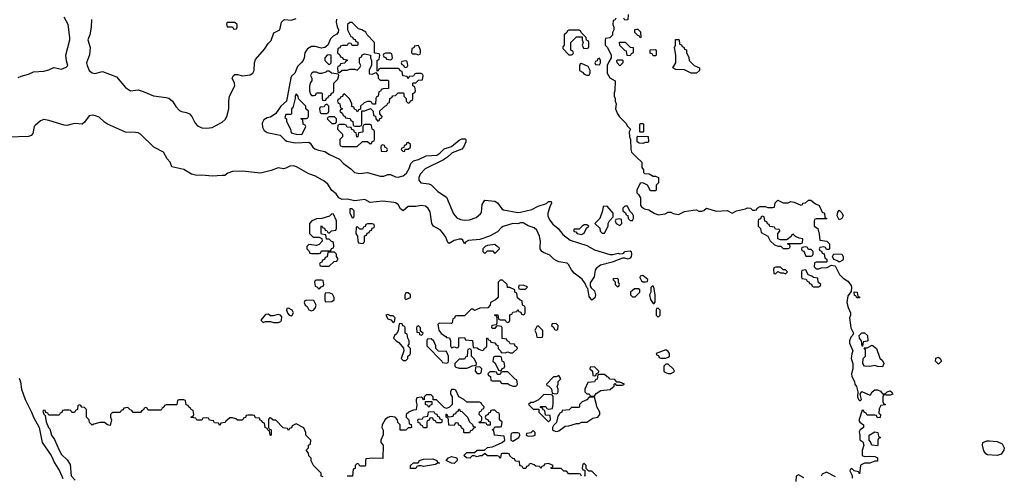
# Model space of a CAD drawing. Header units: inches. Extents: x 2722057 to 2913084, y 892730 to 1030005.
# Tile 194 of 231: x 2845161 to 2852886, y 944486 to 948069. Entities that reach past the tile are written whole.
import ezdxf

# ---------------------------------------------------------------- set-up
doc = ezdxf.new("R2010")
doc.units = ezdxf.units.IN
doc.header["$MEASUREMENT"] = 0
doc.layers.add('C8944', color=7, linetype='Continuous')
doc.layers.add('C8954', color=7, linetype='Continuous')

msp = doc.modelspace()

# ---------------------------------------------------------------- linework, layer by layer
at = {"layer": 'C8944', "color": 2}
for points, elevation in [([(2845150, 947614.8), (2845173.6, 947626.4), (2845230, 947642), (2845270, 947661), (2845350, 947666), (2845390, 947674.8), (2845430, 947694), (2845490, 947680.7), (2845524.7, 947695.3), (2845538, 947710), (2845527.2, 947747.2), (2845523.6, 947790), (2845555.6, 947910), (2845555.6, 947930), (2845542, 948030), (2845508.7, 948090)], 2), ([(2849934, 948110), (2849932.7, 948067.3), (2849910, 948066), (2849902, 948082)], 6), ([(2847646.6, 948073.4), (2847644.4, 948050), (2847652.1, 948012.1), (2847662, 947990), (2847660.5, 947970), (2847650, 947956), (2847620.7, 947939.3), (2847600.7, 947919.3), (2847579.5, 947870), (2847556.3, 947850), (2847530, 947845.7), (2847479.2, 947859.2), (2847450, 947858.3), (2847419.3, 947840.7), (2847410.4, 947830), (2847398.7, 947810), (2847391.8, 947770), (2847383.8, 947750), (2847370.3, 947730), (2847339.3, 947700.7), (2847318.4, 947650), (2847293.9, 947626.1), (2847287.3, 947612.7), (2847253.8, 947430), (2847209, 947391), (2847170, 947331.6), (2847130, 947304.7), (2847101.5, 947298.5), (2847076, 947284), (2847064, 947256), (2847065.7, 947225.7), (2847080.2, 947200.2), (2847103, 947183), (2847203.4, 947163.4), (2847243.7, 947123.7), (2847257.1, 947117.1), (2847323.4, 947103.4), (2847430, 947108), (2847441.1, 947101.1), (2847460.4, 947070), (2847476.9, 947056.9), (2847505.4, 947045.4), (2847554.4, 947034.4), (2847591.4, 947011.4), (2847670, 946974.6), (2847701.8, 946941.8), (2847759.6, 946899.6), (2847788.8, 946868.8), (2847830, 946862.6), (2847890, 946870.3), (2847990, 946840.9), (2848018.5, 946841.5), (2848050, 946853.4), (2848070, 946854.9), (2848110, 946836.9), (2848130, 946832.9), (2848170, 946843.1), (2848195.9, 946864.1), (2848217.8, 946902.2), (2848230, 946940.7), (2848250, 946960.4), (2848290, 946971.6), (2848350, 947001.7), (2848433.4, 947006.6), (2848458.2, 947021.8), (2848490, 947055.8), (2848550, 947074.9), (2848610, 947124.9), (2848630, 947134), (2848654.8, 947134.8), (2848662, 947130), (2848660.7, 947110), (2848644, 947070), (2848630, 947053.2), (2848554.7, 947025.3), (2848516.3, 946990), (2848486.8, 946970), (2848342, 946898), (2848303.4, 946856.6), (2848293.1, 946830), (2848292.2, 946810), (2848308.9, 946788.9), (2848370, 946780.9), (2848390, 946772.9), (2848440.9, 946720.9), (2848510, 946677), (2848565.3, 946545.3), (2848590, 946514.4), (2848620.2, 946500.2), (2848650, 946495.3), (2848690, 946498.9), (2848742, 946518), (2848775.6, 946544.4), (2848783.3, 946556.7), (2848790, 946618), (2848810, 946653.4), (2848890, 946644), (2848910, 946630.7), (2848944.7, 946584.7), (2848957.5, 946577.5), (2849070, 946557.3), (2849090, 946558), (2849179.7, 946580.3), (2849230, 946606.4), (2849293.8, 946626.2), (2849310, 946642.8), (2849323.6, 946643.6), (2849330, 946642), (2849333.4, 946630), (2849319.3, 946600.7), (2849304.4, 946550), (2849305.5, 946530), (2849317.8, 946497.8), (2849343.7, 946463.7), (2849386.4, 946430), (2849423.6, 946383.6), (2849479.3, 946339.3), (2849610, 946296.4), (2849670, 946264), (2849790, 946227.3), (2849813.6, 946226.4), (2849856.9, 946236.9), (2849867.3, 946232.7), (2849890, 946234), (2849902, 946238), (2849906, 946250), (2849950, 946256), (2849958, 946250), (2849962, 946230), (2849958, 946210), (2849950, 946198), (2849934, 946190), (2849910, 946198), (2849890, 946198), (2849810, 946165.1), (2849717.3, 946142.7), (2849683.9, 946116.1), (2849677, 946103), (2849667.5, 946052.5), (2849636.9, 946003.1), (2849638, 945978), (2849644.7, 945964.7), (2849670, 945942), (2849678, 945910), (2849672.7, 945887.3), (2849650, 945868), (2849630, 945898), (2849619, 945959), (2849610, 945968), (2849598, 945998), (2849574.2, 946034.2), (2849510, 946080.9), (2849490, 946106), (2849467.8, 946147.8), (2849457.2, 946157.2), (2849390.4, 946169.6), (2849370, 946178.7), (2849352.3, 946190), (2849321, 946221), (2849270, 946240.9), (2849257.2, 946250), (2849245.2, 946270), (2849243.2, 946283.2), (2849246.3, 946330), (2849240.5, 946370), (2849217.2, 946417.2), (2849196.4, 946436.4), (2849150, 946451.8), (2849110, 946474), (2849090, 946474), (2849070, 946466.6), (2849030, 946469.5), (2848953.3, 946446.7), (2848940.6, 946439.4), (2848910, 946404.2), (2848846, 946370), (2848770, 946343.1), (2848682.4, 946337.6), (2848658, 946322), (2848650, 946309), (2848638.6, 946338.6), (2848626, 946346), (2848610, 946347), (2848570, 946337.6), (2848530, 946312.7), (2848521, 946321), (2848503.1, 946363.1), (2848479.5, 946399.5), (2848459.5, 946419.5), (2848408, 946450), (2848395.8, 946470), (2848380.6, 946560.6), (2848366.6, 946586.6), (2848344.9, 946604.9), (2848310, 946611.6), (2848270, 946602.6), (2848210, 946603), (2848170, 946569.4), (2848150, 946584), (2848130, 946617.6), (2848110, 946631.8), (2848095.8, 946635.8), (2848010, 946646.2), (2847910, 946635.6), (2847870, 946658.9), (2847790, 946647.2), (2847730, 946660.5), (2847690, 946658.4), (2847665.6, 946670), (2847643.3, 946703.3), (2847609.8, 946729.8), (2847578.4, 946778.4), (2847550, 946801.6), (2847480.7, 946840.7), (2847430, 946859.6), (2847333.9, 946913.9), (2847310, 946921.3), (2847280.3, 946919.7), (2847250, 946903.7), (2847230, 946899.3), (2847190, 946906.6), (2847135.1, 946884.9), (2847050, 946863.6), (2846910, 946880.5), (2846830, 946877.6), (2846794.9, 946865.1), (2846770, 946847.3), (2846750, 946845.1), (2846670, 946842.4), (2846590, 946849.6), (2846550, 946847.6), (2846510, 946857), (2846450, 946892.7), (2846354.6, 946914.6), (2846340.9, 946950), (2846316.9, 946976.9), (2846288.3, 947028.3), (2846213.2, 947070), (2846109.7, 947169.7), (2846090, 947180.7), (2846070, 947184.2), (2845990, 947186.3), (2845849.7, 947249.7), (2845825.4, 947265.4), (2845784.6, 947304.6), (2845755.8, 947315.8), (2845730, 947318.9), (2845706.4, 947313.6), (2845670, 947264), (2845650.5, 947249.5), (2845590, 947253.3), (2845530, 947238.7), (2845510, 947240.5), (2845390, 947277.4), (2845350, 947284.7), (2845325.5, 947274.5), (2845281.7, 947238.3), (2845275.5, 947230), (2845263.4, 947176.6), (2845250, 947161.2), (2845230, 947152.7), (2845070, 947147.3)], 2), ([(2845724, 948070), (2845723, 948010), (2845710.5, 947949.5), (2845694.8, 947910), (2845713, 947850), (2845707.9, 947792.1), (2845686, 947730), (2845691, 947710), (2845706.8, 947670), (2845730, 947650.7), (2845750, 947648), (2845810, 947662.8), (2845919.8, 947619.8), (2845990, 947537.3), (2846030, 947510.6), (2846090, 947518.8), (2846130, 947506), (2846210, 947470.7), (2846310, 947459.1), (2846330, 947453), (2846360.7, 947430), (2846386.9, 947386.9), (2846416.1, 947356.1), (2846430, 947348.2), (2846470, 947341.6), (2846494, 947330), (2846510.3, 947310.3), (2846536.5, 947256.5), (2846556.3, 947236.3), (2846590, 947220.3), (2846630, 947217.6), (2846670, 947223.8), (2846750, 947266), (2846773.1, 947286.9), (2846787, 947310), (2846801.6, 947370), (2846801.3, 947430), (2846807.6, 947470), (2846849.5, 947550), (2846847, 947570), (2846829.2, 947610), (2846839.3, 947630), (2846850, 947638), (2846870, 947639.3), (2846910, 947628.4), (2846970, 947637.1), (2846989.7, 947650.3), (2847001.6, 947670), (2847003, 947730), (2847010, 947757.3), (2847082.2, 947837.8), (2847110, 947882.8), (2847133.6, 947906.4), (2847154.8, 947965.2), (2847202.7, 947990), (2847216.2, 948050), (2847230, 948065.5), (2847242, 948070), (2847290, 948066), (2847330, 948078.4)], 2), ([(2849838, 948082), (2849830, 948066), (2849818, 948062), (2849814, 948030), (2849822, 948010), (2849822, 947990), (2849812.7, 947967.3), (2849812, 947948), (2849790, 947926), (2849758, 947922), (2849754, 947910), (2849754, 947870), (2849771.6, 947851.6), (2849802, 947790), (2849802, 947770), (2849782, 947738), (2849771.3, 947710), (2849771.3, 947650), (2849790, 947612), (2849834, 947590), (2849831.3, 947510), (2849825.4, 947494.6), (2849824.7, 947470), (2849832, 947450), (2849832, 947430), (2849842, 947410), (2849836, 947370), (2849850.6, 947330.6), (2849867.5, 947307.5), (2849916.9, 947256.9), (2849930, 947234), (2849954, 947210), (2849942, 947190), (2849944.7, 947150), (2849954, 947130), (2849956, 947050), (2849961, 947030), (2850000, 946991.5)], 6), ([(2850000, 947956.4), (2849988.4, 947968.4), (2849987.3, 947992.7), (2850000, 947993.4)], 6), ([(2850000, 945956.4), (2849983.6, 945956.4), (2849954, 945930), (2849954, 945910), (2849970, 945894), (2849990, 945894), (2850000, 945904)], 6), ([(2845156.9, 945256.9), (2845167.5, 945227.5), (2845175.5, 945170), (2845202.8, 945090), (2845254.4, 944990), (2845268.8, 944948.8), (2845313.1, 944870), (2845338, 944750), (2845408.2, 944650), (2845432.8, 944592.8), (2845474, 944530), (2845500.4, 944470)], 2), ([(2849570, 944486), (2849562, 944502), (2849550, 944506), (2849470, 944506), (2849450, 944526), (2849430, 944526), (2849410, 944546), (2849330, 944546), (2849328, 944552), (2849342, 944558), (2849346, 944570), (2849310, 944586), (2849278, 944582), (2849272.7, 944567.3), (2849258, 944562), (2849250, 944546), (2849242, 944562), (2849210, 944566), (2849196.4, 944576.4), (2849170, 944586), (2849158, 944582), (2849152.7, 944567.3), (2849138, 944562), (2849132.7, 944547.3), (2849110, 944546), (2849102, 944562), (2849086, 944570), (2849082, 944602), (2849050, 944606), (2849042, 944622), (2849030, 944626), (2849007.3, 944647.3), (2849002, 944662), (2848990, 944666), (2848950, 944666), (2848938, 944662), (2848934, 944630), (2848930, 944626), (2848922, 944642), (2848910, 944646), (2848830, 944646), (2848810, 944666), (2848790, 944646), (2848770, 944646), (2848750, 944638), (2848730, 944646), (2848710, 944646), (2848692, 944628), (2848666, 944630), (2848646, 944650), (2848670, 944672), (2848730, 944674), (2848750, 944691.3), (2848808, 944692), (2848830, 944712), (2848870, 944718), (2848946, 944750), (2848966, 944770), (2848962, 944802), (2848886, 944810), (2848882, 944842), (2848868, 944850), (2848882, 944858), (2848890, 944874), (2848930, 944874), (2848942, 944878), (2848946, 944910), (2848926, 944930), (2848926, 944970), (2848922, 944982), (2848907.3, 944987.3), (2848890, 945006), (2848870, 945006), (2848858, 945002), (2848852.7, 944987.3), (2848838, 944982), (2848832.7, 944967.3), (2848818, 944962), (2848814, 944950), (2848818, 944938), (2848832.7, 944932.7), (2848838, 944918), (2848852.7, 944912.7), (2848852.7, 944887.3), (2848828.4, 944888.4), (2848822, 944902), (2848810, 944906), (2848766, 944906), (2848767.3, 944912.7), (2848782, 944918), (2848786, 944930), (2848786, 944950), (2848766, 944970), (2848768.4, 944991.6), (2848782, 944998), (2848790, 945014), (2848802, 945018), (2848806, 945030), (2848786, 945050), (2848782, 945062), (2848767.3, 945067.3), (2848668.4, 945068.4), (2848646, 945090), (2848606, 945110), (2848582, 945162), (2848570, 945166), (2848550, 945166), (2848542, 945150), (2848542, 945130), (2848554, 945110), (2848554, 945050), (2848532.7, 945027.3), (2848510, 945018), (2848490, 945026), (2848430, 945086), (2848406, 945086), (2848406, 945110), (2848390, 945126), (2848350, 945126), (2848334, 945110), (2848334, 945086), (2848326, 945090), (2848322, 945102), (2848310, 945106), (2848278, 945102), (2848272.7, 945087.3), (2848272, 945070), (2848278, 945050), (2848272.7, 945007.3), (2848250, 945006), (2848230, 944998), (2848214, 944990), (2848194, 944970), (2848194, 944950), (2848214, 944930), (2848218, 944898), (2848232.7, 944892.7), (2848234, 944870), (2848230, 944866), (2848210, 944866), (2848191.6, 944848.4), (2848147.3, 944847.3), (2848146, 944890), (2848128.4, 944908.4), (2848126, 944930), (2848106, 944950), (2848070, 944955.3), (2848050, 944948.7), (2848027.1, 944932.9), (2848004.7, 944890), (2848002, 944870), (2848012.7, 944847.3), (2848012.7, 944812.7), (2847994, 944770), (2847994, 944750), (2848012, 944730), (2848010, 944626), (2847930, 944628), (2847878, 944622), (2847874, 944610), (2847874, 944570), (2847870, 944566), (2847830, 944566), (2847822, 944582), (2847810, 944586), (2847794, 944570), (2847792.7, 944547.3), (2847778, 944542), (2847772.7, 944487.3), (2847730, 944486)], 6), ([(2847542, 944482), (2847527.3, 944487.3), (2847526, 944510), (2847466, 944570), (2847448.4, 944608.4), (2847447.3, 944627.3), (2847430, 944646), (2847427.3, 944667.3), (2847408, 944690), (2847426, 944710), (2847426, 944730), (2847442, 944738), (2847446, 944770), (2847406, 944810), (2847406, 944830), (2847390, 944866), (2847330, 944898), (2847298, 944882), (2847292.7, 944867.3), (2847278, 944862), (2847270, 944846), (2847262, 944862), (2847227.3, 944867.3), (2847170, 944926), (2847150, 944926), (2847130, 944946), (2847118, 944942), (2847114, 944930), (2847114, 944870), (2847118, 944858), (2847134, 944850), (2847134, 944810), (2847130, 944806), (2847126, 944810), (2847122, 944842), (2847110, 944846), (2847102, 944862), (2847086, 944870), (2847082, 944902), (2847067.3, 944907.3), (2847062, 944922), (2847047.3, 944927.3), (2847042, 944942), (2847010, 944946), (2847002, 944962), (2846990, 944966), (2846950, 944966), (2846938, 944962), (2846932.7, 944947.3), (2846918, 944942), (2846910, 944926), (2846870, 944926), (2846856.4, 944936.4), (2846830, 944946), (2846810, 944946), (2846790, 944926), (2846778, 944922), (2846772.7, 944907.3), (2846738, 944902), (2846730, 944886), (2846722, 944902), (2846690, 944906), (2846682, 944922), (2846650, 944926), (2846642, 944942), (2846630, 944946), (2846598, 944942), (2846590, 944926), (2846550, 944926), (2846542, 944942), (2846507.3, 944947.3), (2846507.3, 944952.7), (2846522, 944958), (2846526, 944970), (2846522, 945002), (2846506, 945010), (2846502, 945022), (2846487.3, 945027.3), (2846482, 945042), (2846467.3, 945047.3), (2846462, 945082), (2846450, 945086), (2846410, 945086), (2846398, 945082), (2846394, 945050), (2846390, 945046), (2846310, 945046), (2846298, 945042), (2846292.7, 945027.3), (2846278, 945022), (2846270, 945006), (2846170, 945006), (2846162, 945022), (2846150, 945026), (2846138, 945022), (2846132.7, 945007.3), (2846118, 945002), (2846110, 944986), (2846050, 944986), (2846042, 945002), (2846027.3, 945007.3), (2846010, 945026), (2845978, 945022), (2845972.7, 945007.3), (2845958, 945002), (2845950, 944986), (2845890, 944986), (2845874, 944970), (2845874, 944950), (2845882, 944930), (2845870, 944886), (2845848.7, 944888.7), (2845827.3, 944907.3), (2845810, 944908), (2845790, 944908), (2845743.6, 944896.4), (2845730, 944888), (2845726, 944890), (2845708.7, 944908.7), (2845706, 944930), (2845686, 944950), (2845686, 945010), (2845670, 945026), (2845647.3, 945027.3), (2845642, 945042), (2845630, 945046), (2845618, 945042), (2845614, 945010), (2845598, 945002), (2845590, 944986), (2845570, 944986), (2845562, 945002), (2845550, 945006), (2845510, 945006), (2845498, 945002), (2845492.7, 944987.3), (2845478, 944982), (2845470, 944966), (2845390, 944966), (2845382, 944982), (2845366, 944986), (2845362, 945002), (2845350, 945006), (2845342, 944998), (2845350, 944974), (2845362, 944962), (2845370, 944914), (2845386.8, 944870), (2845398, 944858), (2845411, 944810), (2845434, 944774), (2845471, 944690), (2845490, 944658), (2845534.4, 944614.4), (2845558, 944578), (2845564.9, 944490), (2845596.8, 944456.8)], 6), ([(2849690, 944486), (2849650, 944526), (2849627.3, 944527.3), (2849606, 944546), (2849606, 944570), (2849590, 944586), (2849578, 944582), (2849574, 944550), (2849578, 944538), (2849594, 944534), (2849594, 944490), (2849590, 944486)], 6)]:
    msp.add_lwpolyline(points, dxfattribs=dict(at, elevation=elevation))
at = {"layer": 'C8944', "color": 2, "elevation": 6}
for points in [[(2846850, 948046), (2846790, 948046), (2846784.7, 948035.3), (2846790, 948014), (2846830, 948014), (2846838, 947998), (2846850, 947994), (2846862, 947998), (2846866, 948010), (2846866, 948030)], [(2847770, 948046), (2847750, 948046), (2847734, 948030), (2847734, 947990), (2847758, 947938), (2847772.7, 947932.7), (2847778, 947918), (2847792.7, 947912.7), (2847798, 947898), (2847812.7, 947892.7), (2847812.7, 947872.7), (2847810, 947866), (2847770, 947866), (2847762, 947882), (2847750, 947886), (2847738, 947882), (2847730, 947866), (2847690, 947866), (2847678, 947862), (2847672.7, 947847.3), (2847658, 947842), (2847654, 947810), (2847672.7, 947792.7), (2847678, 947778), (2847692.7, 947772.7), (2847698, 947758), (2847730, 947754), (2847734, 947750), (2847718, 947742), (2847712.7, 947727.3), (2847678, 947722), (2847672.7, 947707.3), (2847658, 947702), (2847654, 947690), (2847658, 947658), (2847670, 947654), (2847690, 947674), (2847730, 947674), (2847750, 947682), (2847790, 947682), (2847810, 947674), (2847830, 947694), (2847838, 947710), (2847826, 947730), (2847826, 947770), (2847842, 947778), (2847847.3, 947792.7), (2847870, 947802), (2847914, 947790), (2847914, 947770), (2847922, 947750), (2847922, 947710), (2847903.6, 947676.4), (2847902, 947650), (2847905.4, 947645.4), (2847930, 947642), (2847954, 947654), (2847974, 947630), (2847974, 947610), (2847990, 947594), (2848050, 947594), (2848054, 947590), (2848054, 947530), (2848012.7, 947527.3), (2847998, 947522), (2847994, 947510), (2847978, 947502), (2847974, 947470), (2847958, 947462), (2847954, 947450), (2847952.7, 947407.3), (2847930, 947406), (2847922, 947422), (2847910, 947426), (2847890, 947426), (2847863.6, 947416.4), (2847834, 947390), (2847834, 947366), (2847818, 947362), (2847810, 947346), (2847802, 947362), (2847787.3, 947367.3), (2847782, 947382), (2847767.3, 947387.3), (2847766, 947410), (2847750, 947446), (2847710, 947486), (2847698, 947482), (2847692.7, 947467.3), (2847678, 947462), (2847672.7, 947447.3), (2847658, 947442), (2847654, 947430), (2847658, 947418), (2847674, 947410), (2847678, 947378), (2847694, 947370), (2847678, 947362), (2847674, 947350), (2847692.7, 947332.7), (2847698, 947318), (2847712.7, 947312.7), (2847718, 947298), (2847752.7, 947292.7), (2847758, 947278), (2847774, 947270), (2847778, 947238), (2847790, 947234), (2847830, 947234), (2847842, 947238), (2847846, 947250), (2847846, 947354), (2847870, 947354), (2847912.7, 947372.7), (2847934, 947350), (2847938, 947318), (2847952.7, 947312.7), (2847954, 947290), (2847970, 947274), (2847982, 947278), (2847987.3, 947292.7), (2848002, 947298), (2848006, 947310), (2847986, 947330), (2847987.3, 947352.7), (2848030, 947394), (2848042, 947398), (2848050, 947414), (2848062, 947418), (2848066, 947450), (2848082, 947458), (2848087.3, 947472.7), (2848110, 947474), (2848130, 947494), (2848170, 947494), (2848174, 947490), (2848174, 947470), (2848194, 947450), (2848194, 947430), (2848210, 947414), (2848222, 947418), (2848227.3, 947432.7), (2848242, 947438), (2848246, 947450), (2848246, 947490), (2848262, 947498), (2848266, 947510), (2848262, 947542), (2848246, 947550), (2848246, 947570), (2848250, 947574), (2848270, 947574), (2848290, 947594), (2848322, 947598), (2848326, 947630), (2848322, 947642), (2848310, 947646), (2848270, 947646), (2848258, 947642), (2848250, 947626), (2848218, 947622), (2848210, 947606), (2848202, 947622), (2848167.3, 947627.3), (2848162, 947662), (2848147.3, 947667.3), (2848142, 947682), (2848130, 947686), (2847990, 947686), (2847978, 947682), (2847972.7, 947667.3), (2847966, 947666), (2847966, 947750), (2847982, 947758), (2847986, 947790), (2847982, 947802), (2847950, 947806), (2847946, 947810), (2847946, 947890), (2847886, 947950), (2847878, 947970), (2847846, 947990), (2847818, 947998)], [(2849550, 947986), (2849470, 947986), (2849458, 947982), (2849452.7, 947967.3), (2849434, 947950), (2849434, 947870), (2849423.6, 947856.4), (2849423.6, 947843.6), (2849470, 947794), (2849490, 947794), (2849502, 947798), (2849506, 947810), (2849502, 947822), (2849486, 947830), (2849486, 947890), (2849530, 947934), (2849574, 947934), (2849574, 947910), (2849582, 947890), (2849574, 947870), (2849585.4, 947845.4), (2849610, 947842), (2849626, 947850), (2849626, 947890), (2849622, 947902), (2849607.3, 947907.3), (2849606, 947930), (2849567.3, 947967.3), (2849562, 947982)], [(2848290, 947866), (2848258, 947862), (2848252.7, 947847.3), (2848238, 947842), (2848234, 947810), (2848242, 947802), (2848270, 947802), (2848290, 947794), (2848302, 947798), (2848306, 947810), (2848306, 947830), (2848296.4, 947856.4)], [(2849950, 947786), (2849927.3, 947787.3), (2849922, 947822), (2849910, 947826), (2849870, 947866), (2849867.3, 947892.7), (2849911.6, 947891.6), (2849950, 947854), (2849974, 947850), (2849974, 947810), (2849958, 947802)], [(2847594, 947794), (2847574, 947790), (2847554, 947770), (2847554, 947750), (2847590, 947714), (2847606, 947730), (2847606, 947790)], [(2848070, 947806), (2848030, 947806), (2848018, 947802), (2848014, 947790), (2848018, 947778), (2848032.7, 947772.7), (2848038, 947758), (2848070, 947754), (2848082, 947758), (2848086, 947770), (2848082, 947802)], [(2848190, 947746), (2848158, 947742), (2848154, 947730), (2848158, 947718), (2848172.7, 947712.7), (2848178, 947698), (2848190, 947694), (2848202, 947698), (2848206, 947710), (2848202, 947742)], [(2849570, 947726), (2849558, 947722), (2849552.7, 947707.3), (2849554, 947670), (2849576.9, 947656.9), (2849590, 947642), (2849610, 947634), (2849630, 947634), (2849638, 947650), (2849638, 947670), (2849622, 947702)], [(2849710, 947766), (2849698, 947762), (2849692.7, 947747.3), (2849678, 947742), (2849674, 947730), (2849678, 947718), (2849710, 947714), (2849718, 947730), (2849718, 947750)], [(2849870, 947708), (2849848, 947730), (2849846, 947750), (2849850, 947754), (2849890, 947754), (2849894, 947750), (2849894, 947730)], [(2847590, 947666), (2847570, 947666), (2847562, 947658), (2847530, 947646), (2847510, 947646), (2847490, 947658), (2847463.6, 947656.4), (2847450, 947646), (2847442, 947630), (2847454, 947610), (2847454, 947590), (2847443.6, 947576.4), (2847434, 947550), (2847434, 947510), (2847443.6, 947483.6), (2847450, 947474), (2847470, 947474), (2847482, 947478), (2847490, 947494), (2847530, 947494), (2847534, 947490), (2847534, 947450), (2847538, 947438), (2847550, 947434), (2847562, 947438), (2847567.3, 947452.7), (2847582, 947458), (2847587.3, 947472.7), (2847602, 947478), (2847607.3, 947492.7), (2847622, 947498), (2847626, 947510), (2847626, 947570), (2847656.4, 947603.6), (2847666, 947630), (2847662, 947642), (2847608.4, 947648.4)], [(2847330, 947486), (2847322, 947470), (2847322, 947450), (2847303.6, 947376.4), (2847294, 947370), (2847294, 947330), (2847290, 947326), (2847250, 947326), (2847242, 947302), (2847254, 947290), (2847254, 947270), (2847284.7, 947210), (2847290, 947182), (2847330, 947171.3), (2847370, 947166.8), (2847378, 947170), (2847406, 947230), (2847402, 947242), (2847386, 947250), (2847382, 947282), (2847366, 947290), (2847370, 947294), (2847410, 947294), (2847422, 947298), (2847426, 947310), (2847426, 947350), (2847406, 947370), (2847406, 947390), (2847347.3, 947447.3), (2847346, 947470)], [(2847570, 947406), (2847558, 947402), (2847550, 947386), (2847518, 947382), (2847514, 947370), (2847518, 947338), (2847530, 947334), (2847570, 947334), (2847582, 947338), (2847586, 947350), (2847586, 947390)], [(2847630, 947306), (2847590, 947306), (2847578, 947302), (2847574, 947290), (2847610, 947254), (2847630, 947254), (2847642, 947258), (2847646, 947270), (2847646, 947290)], [(2847910, 947246), (2847870, 947246), (2847858, 947242), (2847854, 947230), (2847854, 947190), (2847850, 947186), (2847818, 947182), (2847814, 947150), (2847810, 947146), (2847806, 947150), (2847802, 947182), (2847787.3, 947187.3), (2847782, 947202), (2847767.3, 947207.3), (2847762, 947222), (2847730, 947226), (2847722, 947242), (2847710, 947246), (2847670, 947246), (2847658, 947242), (2847654, 947210), (2847694, 947170), (2847694, 947150), (2847674, 947130), (2847674, 947090), (2847678, 947078), (2847690, 947074), (2847810, 947074), (2847850, 947114), (2847890, 947114), (2847910, 947094), (2847922, 947098), (2847927.3, 947112.7), (2847942, 947118), (2847946, 947130), (2847946, 947190), (2847942, 947202), (2847926, 947210), (2847922, 947242)], [(2848010, 947086), (2847998, 947082), (2847994, 947070), (2847998, 947038), (2848030, 947034), (2848042, 947038), (2848046, 947050), (2848042, 947062), (2848027.3, 947067.3), (2848022, 947082)], [(2848210, 947106), (2848198, 947102), (2848192.7, 947087.3), (2848178, 947082), (2848174, 947066), (2848158, 947062), (2848154, 947050), (2848170, 947034), (2848182, 947038), (2848186, 947054), (2848210, 947054), (2848226, 947070), (2848226, 947090)], [(2847610, 946546), (2847591.6, 946528.4), (2847531.6, 946508.4), (2847490, 946506), (2847454, 946490), (2847434, 946470), (2847434, 946390), (2847463.6, 946363.6), (2847510, 946362), (2847532.7, 946352.7), (2847534, 946330), (2847510, 946306), (2847490, 946298), (2847430, 946306), (2847414, 946290), (2847414, 946270), (2847432.7, 946252.7), (2847438, 946238), (2847450, 946234), (2847510, 946234), (2847522, 946238), (2847530, 946254), (2847590, 946254), (2847602, 946258), (2847607.3, 946272.7), (2847622, 946278), (2847626, 946290), (2847622, 946322), (2847607.3, 946327.3), (2847590, 946346), (2847567.3, 946347.3), (2847562, 946382), (2847530, 946386), (2847526, 946390), (2847526, 946450), (2847530, 946454), (2847538, 946438), (2847552.7, 946432.7), (2847558, 946418), (2847570, 946414), (2847578, 946398), (2847590, 946394), (2847608.4, 946411.6), (2847642, 946418), (2847646, 946430), (2847646, 946490), (2847622, 946542)], [(2847770, 946586), (2847750, 946586), (2847750, 946554), (2847770, 946514), (2847782, 946518), (2847786, 946530), (2847786, 946570)], [(2849770, 946606), (2849738, 946602), (2849734, 946570), (2849711.6, 946508.4), (2849674, 946470), (2849712.7, 946432.7), (2849714, 946410), (2849730, 946394), (2849750, 946394), (2849778, 946450), (2849778, 946470), (2849788.4, 946491.6), (2849818, 946522), (2849818, 946550)], [(2849930, 946606), (2849910, 946606), (2849894, 946590), (2849894, 946570), (2849912.7, 946552.7), (2849918, 946538), (2849932.7, 946532.7), (2849934, 946510), (2849950, 946494), (2849970, 946494), (2849978, 946510), (2849978, 946530), (2849970, 946546), (2849947.3, 946567.3)], [(2849870, 946506), (2849838, 946502), (2849834, 946490), (2849842, 946470), (2849870, 946454), (2849886, 946470), (2849882, 946502)], [(2847930, 946466), (2847890, 946466), (2847878, 946462), (2847872.7, 946447.3), (2847858, 946442), (2847850, 946426), (2847830, 946426), (2847810, 946446), (2847802, 946438), (2847798, 946390), (2847812, 946370), (2847812.7, 946332.7), (2847818, 946318), (2847850, 946314), (2847862, 946318), (2847866, 946330), (2847867.3, 946372.7), (2847882, 946378), (2847887.3, 946392.7), (2847902, 946398), (2847907.3, 946412.7), (2847922, 946418), (2847927.3, 946432.7), (2847942, 946438), (2847946, 946450), (2847942, 946462)], [(2849610, 946458), (2849590, 946458), (2849574, 946450), (2849550, 946426), (2849510, 946426), (2849505.4, 946414.6), (2849510, 946406), (2849523.6, 946403.6), (2849534, 946390), (2849570, 946384.7), (2849590, 946394), (2849607.3, 946432.7), (2849626, 946450)], [(2847630, 946246), (2847590, 946246), (2847578, 946242), (2847572.7, 946207.3), (2847558, 946202), (2847552.7, 946187.3), (2847538, 946182), (2847532.7, 946167.3), (2847518, 946162), (2847514, 946150), (2847518, 946138), (2847530, 946134), (2847590, 946134), (2847627.3, 946172.7), (2847650, 946174), (2847656.4, 946183.6), (2847656.4, 946196.4), (2847646, 946210), (2847646, 946230)], [(2848890, 946306), (2848830, 946297.2), (2848812, 946290), (2848794, 946270), (2848794, 946250), (2848810, 946234), (2848830, 946254), (2848870, 946254), (2848890, 946234), (2848926, 946270), (2848922, 946282), (2848910, 946286)], [(2847530, 946026), (2847490, 946026), (2847478, 946022), (2847474, 946010), (2847478, 945978), (2847492.7, 945972.7), (2847510, 945954), (2847527.3, 945972.7), (2847542, 945978), (2847546, 945990), (2847542, 946022)], [(2848950, 946026), (2848930, 946026), (2848914, 946010), (2848914, 945890), (2848894, 945870), (2848854, 945850), (2848851.6, 945828.4), (2848832.7, 945807.3), (2848770, 945806), (2848730, 945788), (2848716.4, 945796.4), (2848703.6, 945796.4), (2848650, 945746), (2848590, 945746), (2848578, 945742), (2848572.7, 945727.3), (2848558, 945722), (2848554, 945690), (2848550, 945686), (2848452.7, 945687.3), (2848442, 945678), (2848450, 945634), (2848466.8, 945606.8), (2848503.6, 945583.6), (2848510, 945574), (2848532.7, 945572.7), (2848542, 945550), (2848542, 945510), (2848550, 945494), (2848570, 945502), (2848590, 945494), (2848602, 945498), (2848606, 945510), (2848607.3, 945572.7), (2848650, 945574), (2848658, 945558), (2848712.7, 945552.7), (2848718, 945498), (2848750, 945494), (2848763.6, 945483.6), (2848790, 945474), (2848802, 945478), (2848807.3, 945492.7), (2848822, 945498), (2848826, 945510), (2848826, 945570), (2848830, 945572), (2848838, 945558), (2848852.7, 945552.7), (2848858, 945538), (2848890, 945534), (2848898, 945518), (2848912.7, 945512.7), (2848914, 945490), (2848934, 945470), (2848938, 945458), (2848970, 945454), (2848990, 945462), (2849010, 945454), (2849030, 945454), (2849066, 945490), (2849062, 945502), (2849047.3, 945507.3), (2849042, 945522), (2849010, 945526), (2849002, 945542), (2848986, 945550), (2848982, 945562), (2848947.3, 945567.3), (2848946, 945650), (2848942, 945662), (2848910, 945666), (2848898, 945662), (2848890, 945646), (2848870, 945646), (2848866, 945650), (2848867.3, 945672.7), (2848902, 945678), (2848906, 945690), (2848906, 945730), (2848902, 945742), (2848886, 945750), (2848890, 945754), (2848912.7, 945752.7), (2848918, 945718), (2848930, 945714), (2848970, 945714), (2848978, 945698), (2848990, 945694), (2849002, 945698), (2849006, 945710), (2849007.3, 945752.7), (2849022, 945758), (2849030, 945774), (2849062, 945778), (2849070, 945794), (2849078, 945778), (2849092.7, 945772.7), (2849098, 945758), (2849110, 945754), (2849122, 945758), (2849126, 945770), (2849126, 945810), (2849122, 945822), (2849106, 945830), (2849102, 945862), (2849087.3, 945867.3), (2849067.3, 945887.3), (2849062, 945922), (2849046, 945930), (2849046, 945950), (2849007.3, 945967.3), (2848988, 945968), (2848986, 945990)], [(2849850, 946038), (2849823.6, 946036.4), (2849814, 946030), (2849832.7, 946012.7), (2849834, 945990), (2849850, 945974), (2849862, 945978), (2849866, 945990), (2849858, 946010), (2849858, 946030)], [(2847590, 945926), (2847558, 945922), (2847554, 945910), (2847554, 945870), (2847558, 945858), (2847570, 945854), (2847610, 945858), (2847628, 945870), (2847628, 945890), (2847614.6, 945914.6)], [(2848210, 945926), (2848190, 945926), (2848182, 945910), (2848182, 945882), (2848190, 945874), (2848210, 945882), (2848226, 945890), (2848226, 945910)], [(2849110, 945986), (2849078, 945982), (2849074, 945970), (2849078, 945958), (2849090, 945954), (2849130, 945954), (2849146, 945970), (2849136.4, 945976.4)], [(2847412.7, 945867.3), (2847398, 945862), (2847394, 945850), (2847402, 945830), (2847417.3, 945817.3), (2847430, 945792), (2847450, 945784.7), (2847470, 945792), (2847482, 945810), (2847488, 945830), (2847470, 945866)], [(2847270, 945806), (2847258, 945802), (2847254, 945790), (2847263.6, 945763.6), (2847274, 945750), (2847290, 945744.7), (2847298, 945750), (2847308, 945770), (2847298, 945790)], [(2847110, 945758), (2847090, 945755.3), (2847054, 945710), (2847070, 945694), (2847090, 945702), (2847130, 945702), (2847152.7, 945692.7), (2847190, 945692), (2847210, 945702), (2847215.3, 945710), (2847216.4, 945736.4), (2847206, 945750), (2847190, 945755.3), (2847150, 945746), (2847130, 945746)], [(2848050, 945755.3), (2848034, 945750), (2848050, 945722), (2848072.7, 945712.7), (2848090, 945694), (2848102, 945698), (2848106, 945730), (2848090, 945746), (2848070, 945746)], [(2848150, 945686), (2848138, 945682), (2848131.6, 945628.4), (2848116.9, 945603.1), (2848102, 945590), (2848094, 945570), (2848114, 945550), (2848136.9, 945536.9), (2848172.7, 945492.7), (2848174, 945470), (2848154, 945410), (2848170, 945394), (2848190, 945394), (2848206, 945410), (2848206, 945430), (2848222, 945438), (2848226, 945450), (2848226, 945490), (2848206, 945510), (2848216.4, 945523.6), (2848218, 945550), (2848206, 945570), (2848202, 945602), (2848186, 945610), (2848186, 945650), (2848182, 945662), (2848167.3, 945667.3), (2848162, 945682)], [(2848290, 945666), (2848278, 945662), (2848274, 945650), (2848278, 945618), (2848294, 945614), (2848298, 945598), (2848310, 945594), (2848322, 945598), (2848326, 945610), (2848306, 945626), (2848306, 945650)], [(2849230, 945666), (2849218, 945662), (2849202, 945630), (2849214, 945610), (2849218, 945578), (2849250, 945574), (2849262, 945578), (2849266, 945590), (2849266, 945630)], [(2849370, 945686), (2849338, 945682), (2849334, 945670), (2849352.7, 945652.7), (2849358, 945638), (2849370, 945634), (2849382, 945638), (2849386, 945670)], [(2848390, 945566), (2848358, 945562), (2848354, 945550), (2848354, 945510), (2848474, 945390), (2848478, 945378), (2848510, 945374), (2848522, 945378), (2848526, 945390), (2848526, 945430), (2848510, 945466), (2848447.3, 945467.3), (2848426, 945490), (2848426, 945510), (2848410, 945546)], [(2848690, 945486), (2848678, 945482), (2848674, 945470), (2848672.7, 945427.3), (2848658, 945422), (2848650, 945406), (2848610, 945406), (2848574, 945370), (2848574, 945350), (2848582, 945342), (2848610, 945334), (2848670, 945334), (2848690, 945342), (2848710, 945354), (2848742, 945358), (2848746, 945370), (2848730, 945406), (2848706, 945430), (2848706, 945470), (2848702, 945482)], [(2848930, 945426), (2848890, 945426), (2848878, 945422), (2848874, 945390), (2848892.7, 945372.7), (2848918, 945318), (2848930, 945314), (2848942, 945318), (2848947.3, 945332.7), (2848962, 945338), (2848966, 945350), (2848962, 945382), (2848946, 945390), (2848942, 945422)], [(2848770, 945346), (2848738, 945342), (2848734, 945310), (2848750, 945294), (2848770, 945294), (2848782, 945298), (2848786, 945330)], [(2849670, 945346), (2849638, 945342), (2849634, 945330), (2849654, 945310), (2849658, 945278), (2849670, 945274), (2849682, 945278), (2849687.3, 945292.7), (2849702, 945298), (2849706, 945310)], [(2848990, 945306), (2848950, 945306), (2848938, 945302), (2848930, 945286), (2848910, 945286), (2848902, 945302), (2848890, 945306), (2848850, 945306), (2848834, 945290), (2848838, 945278), (2848854, 945270), (2848858, 945238), (2848870, 945234), (2848930, 945234), (2848938, 945218), (2848950, 945214), (2848990, 945214), (2849003.6, 945203.6), (2849030, 945194), (2849050, 945194), (2849062, 945198), (2849066, 945210), (2849062, 945242), (2849047.3, 945247.3)], [(2849390, 945278), (2849370, 945266), (2849350, 945266), (2849294, 945210), (2849298, 945198), (2849312.7, 945192.7), (2849332.7, 945172.7), (2849338, 945138), (2849370, 945134), (2849382, 945138), (2849386, 945150), (2849386, 945170), (2849378, 945190), (2849386, 945210), (2849386, 945230), (2849406, 945250)], [(2849750, 945286), (2849710, 945286), (2849698, 945282), (2849692.7, 945247.3), (2849678, 945242), (2849671.6, 945228.4), (2849618, 945222), (2849594, 945170), (2849594, 945150), (2849610, 945134), (2849630, 945134), (2849638, 945118), (2849670, 945114), (2849683.1, 945136.9), (2849720.4, 945159.6), (2849793.6, 945166.4), (2849814.6, 945185.4), (2849826, 945190), (2849826, 945210), (2849830, 945214), (2849842, 945202), (2849890, 945202), (2849906, 945210), (2849870, 945226), (2849846, 945226), (2849830, 945246), (2849788.4, 945248.4), (2849782, 945262), (2849770, 945266)], [(2849272.7, 945127.3), (2849232.7, 945087.3), (2849190, 945066), (2849170, 945066), (2849154, 945050), (2849190, 945014), (2849234, 945014), (2849234, 944990), (2849310, 944914), (2849326, 944930), (2849322, 944962), (2849286, 944966), (2849282, 945002), (2849267.3, 945007.3), (2849262, 945022), (2849246, 945026), (2849246, 945030), (2849250, 945034), (2849290, 945034), (2849298, 945018), (2849310, 945014), (2849342, 945018), (2849347.3, 945052.7), (2849346, 945110), (2849342, 945122), (2849330, 945126)], [(2849670, 945106), (2849630, 945106), (2849610, 945086), (2849574, 945070), (2849554, 945050), (2849554, 945030), (2849550, 945026), (2849490, 945026), (2849471.6, 945008.4), (2849418, 945002), (2849414, 944990), (2849398, 944982), (2849394, 944970), (2849382, 944958), (2849371.6, 944908.4), (2849350, 944886), (2849342, 944870), (2849342, 944850), (2849350, 944844.7), (2849370, 944838), (2849390, 944842), (2849441.2, 944878.8), (2849470, 944881), (2849530, 944901), (2849550, 944901), (2849570, 944912), (2849610, 944912), (2849658, 944942), (2849698, 944950), (2849713.2, 944970), (2849713.2, 944990), (2849688, 945030), (2849687.3, 945047.3)], [(2848370, 945026), (2848362, 945042), (2848346, 945050), (2848346, 945074), (2848394, 945074), (2848394, 945050), (2848378, 945042)], [(2848650, 944826), (2848646, 944830), (2848646, 944850), (2848627.3, 944867.3), (2848622, 944882), (2848607.3, 944887.3), (2848602, 944902), (2848590, 944906), (2848578, 944902), (2848570, 944886), (2848527.3, 944887.3), (2848526, 944930), (2848522, 944942), (2848506, 944950), (2848507.3, 944972.7), (2848512.7, 944972.7), (2848518, 944958), (2848530, 944954), (2848562, 944958), (2848567.3, 944972.7), (2848582, 944978), (2848587.3, 944992.7), (2848602, 944998), (2848607.3, 945012.7), (2848612.7, 945012.7), (2848618, 944998), (2848630, 944994), (2848674, 944950), (2848690, 944914), (2848712.7, 944892.7), (2848718, 944878), (2848734, 944874), (2848732.7, 944867.3), (2848718, 944862), (2848712.7, 944847.3), (2848698, 944842), (2848690, 944826)], [(2848430, 944906), (2848422, 944922), (2848407.3, 944927.3), (2848402, 944942), (2848390, 944946), (2848378, 944942), (2848372.7, 944927.3), (2848358, 944922), (2848354, 944910), (2848354, 944870), (2848350, 944866), (2848330, 944866), (2848322, 944882), (2848306, 944890), (2848302, 944902), (2848287.3, 944907.3), (2848286, 944930), (2848290, 944934), (2848322, 944938), (2848330, 944954), (2848362, 944958), (2848367.3, 944992.7), (2848410, 944994), (2848418, 944978), (2848432.7, 944972.7), (2848438, 944958), (2848452.7, 944952.7), (2848458, 944938), (2848472.7, 944932.7), (2848474, 944910), (2848470, 944906)], [(2849190, 944846), (2849170, 944826), (2849138, 944822), (2849134, 944810), (2849150, 944802), (2849190, 944804.7), (2849206, 944810), (2849206, 944830)], [(2849070, 944826), (2849030, 944826), (2849018, 944822), (2849014, 944810), (2849014, 944770), (2849030, 944762), (2849078, 944790), (2849086, 944810), (2849082, 944822)], [(2848330, 944562), (2848310, 944568), (2848292.7, 944567.3), (2848278, 944562), (2848270, 944548), (2848228.4, 944548.4), (2848226, 944570), (2848250, 944592), (2848288, 944592), (2848298, 944610), (2848330, 944621), (2848403.6, 944623.6), (2848434, 944610), (2848438, 944598), (2848454, 944590), (2848432.7, 944587.3), (2848422, 944578)], [(2848570, 944586), (2848550, 944588), (2848506, 944610), (2848526, 944630), (2848550, 944642), (2848591.6, 944631.6), (2848594, 944610)]]:
    msp.add_lwpolyline(points, close=True, dxfattribs=at)
at = {"layer": 'C8954', "color": 2, "elevation": 6}
for points in [[(2850000, 947993.4), (2850010, 947994), (2850032.7, 947972.7), (2850034, 947930), (2850030, 947926), (2850022, 947942), (2850010, 947946), (2850000, 947956.4)], [(2850000, 946991.5), (2850042, 946950), (2850042, 946910), (2850054, 946890), (2850054, 946870), (2850062, 946862), (2850099.6, 946859.6), (2850130, 946842), (2850150, 946842), (2850174, 946830), (2850174, 946790), (2850154, 946770), (2850154, 946730), (2850150, 946726), (2850110, 946726), (2850086, 946770), (2850050, 946788), (2850030, 946786), (2850002, 946730), (2850002, 946710), (2850016.9, 946696.9), (2850032, 946672), (2850031.3, 946610), (2850039.8, 946599.8), (2850064, 946584), (2850097.3, 946577.3), (2850138, 946550), (2850170, 946538.8), (2850226.4, 946546.4), (2850250, 946558), (2850270, 946558), (2850287.9, 946547.9), (2850330, 946540.7), (2850376.5, 946563.5), (2850444.7, 946575.3), (2850470, 946576), (2850490, 946566.8), (2850513.6, 946566.4), (2850528.9, 946571.1), (2850550, 946591.3), (2850626.4, 946566.4), (2850710.9, 946570.9), (2850750, 946552), (2850786, 946570), (2850856.4, 946583.6), (2850870, 946592), (2850894, 946590), (2850910, 946574), (2850930, 946574), (2850942, 946578), (2850946, 946590), (2850970, 946602), (2851010, 946602), (2851030, 946594), (2851070, 946594), (2851082, 946598), (2851088.7, 946631.3), (2851110, 946654), (2851151.6, 946631.6), (2851190, 946631.3), (2851210, 946642), (2851236.9, 946636.9), (2851290, 946614), (2851302, 946618), (2851306, 946630), (2851327.3, 946632.7), (2851350, 946652), (2851368.4, 946651.6), (2851403.6, 946623.6), (2851434, 946610), (2851458, 946558), (2851474, 946550), (2851478, 946518), (2851494, 946510), (2851490, 946506), (2851410, 946506), (2851398, 946502), (2851394, 946490), (2851394, 946450), (2851422, 946430), (2851432.7, 946387.3), (2851438, 946338), (2851494, 946330), (2851514, 946310), (2851514, 946270), (2851510, 946266), (2851490, 946266), (2851482, 946282), (2851470, 946286), (2851438, 946282), (2851434, 946270), (2851438, 946258), (2851452.7, 946252.7), (2851458, 946238), (2851472.7, 946232.7), (2851478, 946198), (2851494, 946190), (2851494, 946170), (2851490, 946166), (2851410, 946166), (2851398, 946162), (2851394, 946130), (2851410, 946114), (2851430, 946114), (2851450, 946122), (2851496.4, 946123.6), (2851530, 946142), (2851558, 946138), (2851592, 946070), (2851622, 946042), (2851658, 946018), (2851683.5, 945983.5), (2851686.8, 945970), (2851684.7, 945935.3), (2851658, 945902), (2851650.8, 945850), (2851660.7, 945810), (2851678, 945770), (2851678, 945750), (2851671.3, 945730), (2851681, 945650), (2851702, 945610), (2851694, 945590), (2851682, 945578), (2851670.9, 945549.1), (2851670.8, 945530), (2851698.8, 945470), (2851690, 945446), (2851684.9, 945410), (2851698.8, 945370), (2851698, 945330), (2851686, 945290), (2851691, 945270), (2851710.6, 945230.6), (2851714, 945210), (2851726.8, 945190), (2851738, 945150), (2851734, 945110), (2851742, 945090), (2851750, 945082), (2851758, 945082), (2851766, 945090), (2851755.3, 945130), (2851769.1, 945150.9), (2851830, 945122), (2851835.3, 945124.7), (2851848, 945150), (2851870, 945164.7), (2851890, 945164.7), (2851915.3, 945155.3), (2851930, 945134), (2851950, 945134), (2851966, 945150), (2851990, 945158), (2852002, 945150), (2852012, 945130), (2851990, 945122), (2851962, 945122), (2851954, 945126), (2851938, 945122), (2851934, 945110), (2851934, 945070), (2851938, 945058), (2851954, 945050), (2851950, 945046), (2851918, 945042), (2851903.6, 945016.4), (2851902, 944982), (2851914, 944970), (2851912.7, 944947.3), (2851890, 944946), (2851882, 944962), (2851870, 944966), (2851810, 944966), (2851802, 944982), (2851786, 944990), (2851782, 945002), (2851770, 945006), (2851744.7, 944924.7), (2851751.6, 944911.6), (2851782, 944890), (2851782, 944870), (2851754, 944850), (2851746, 944834), (2851752, 944810), (2851752.7, 944772.7), (2851776, 944756), (2851784.7, 944730), (2851771.6, 944688.4), (2851772, 944650), (2851790, 944641), (2851830, 944644.7), (2851870, 944642), (2851891.3, 944631.3), (2851892, 944610), (2851890, 944606), (2851870, 944606), (2851830.9, 944589.1), (2851790, 944589), (2851762.8, 944577.2), (2851758, 944570), (2851750, 944506), (2851742, 944522), (2851708, 944528), (2851690, 944546), (2851678, 944542), (2851674, 944530), (2851691.6, 944491.6), (2851692.7, 944472.7)], [(2850000, 945904), (2850026, 945930), (2850026, 945950), (2850016.4, 945956.4), (2850000, 945956.4)], [(2851314, 944474), (2851270, 944498), (2851252.7, 944487.3), (2851250, 944446)], [(2851562, 944482), (2851490, 944518), (2851458, 944502), (2851450, 944486)]]:
    msp.add_lwpolyline(points, dxfattribs=at)
for points in [[(2850430, 947649), (2850376.4, 947676.4), (2850310, 947678), (2850286, 947690), (2850308.4, 947731.6), (2850308, 947790), (2850298, 947850), (2850306, 947870), (2850307.3, 947912.7), (2850330, 947914), (2850334, 947910), (2850338, 947878), (2850352.7, 947872.7), (2850358, 947858), (2850372.7, 947852.7), (2850378, 947838), (2850391.6, 947831.6), (2850392.7, 947812.7), (2850411.6, 947771.6), (2850414, 947750), (2850454, 947710), (2850494, 947690), (2850494, 947670), (2850470, 947649)], [(2850130, 947786), (2850122, 947802), (2850107.3, 947807.3), (2850107.3, 947832.7), (2850150, 947834), (2850154, 947830), (2850154, 947790), (2850150, 947786)], [(2850030, 947186), (2850026, 947190), (2850026, 947250), (2850030, 947254), (2850050, 947254), (2850054, 947250), (2850054, 947190), (2850050, 947186)], [(2850050, 947098), (2850020.4, 947100.4), (2850006, 947110), (2850006, 947150), (2850010, 947154), (2850092.7, 947152.7), (2850094, 947110), (2850090, 947106), (2850070, 947106)], [(2851590, 946498), (2851575.3, 946530), (2851580.4, 946559.6), (2851590, 946574), (2851610, 946554), (2851622, 946530), (2851610, 946508)], [(2850990, 946526), (2850978, 946522), (2850972.7, 946507.3), (2850958, 946502), (2850954, 946490), (2850954, 946450), (2850974, 946430), (2850978, 946398), (2851031.3, 946371.3), (2851050, 946334), (2851083.6, 946303.6), (2851112.7, 946292.7), (2851132, 946292), (2851150, 946274), (2851190, 946274), (2851202, 946278), (2851206, 946290), (2851202, 946302), (2851187.3, 946307.3), (2851187.3, 946312.7), (2851290, 946314), (2851302, 946318), (2851306, 946350), (2851275.3, 946355.3), (2851248, 946368), (2851230, 946386), (2851218, 946382), (2851212.7, 946367.3), (2851179.6, 946340.4), (2851130, 946342), (2851108.7, 946348.7), (2851108, 946392), (2851126, 946410), (2851122, 946422), (2851090, 946426), (2851082, 946442), (2851047.3, 946447.3), (2851042, 946462), (2851027.3, 946467.3), (2851022, 946482), (2851007.3, 946487.3), (2851002, 946522)], [(2851330, 946286), (2851298, 946282), (2851294, 946270), (2851298, 946258), (2851312.7, 946252.7), (2851330, 946214), (2851370, 946214), (2851382, 946218), (2851386, 946230), (2851386, 946250), (2851370, 946266), (2851350, 946266), (2851342, 946282)], [(2851590, 946166), (2851576.4, 946176.4), (2851547.3, 946187.3), (2851538, 946210), (2851547.3, 946232.7), (2851612, 946230), (2851622, 946210), (2851622, 946190), (2851618, 946182)], [(2851130, 946126), (2851090, 946126), (2851078, 946122), (2851074, 946110), (2851078, 946078), (2851090, 946074), (2851110, 946094), (2851130, 946082), (2851150, 946082), (2851170, 946074), (2851186, 946090), (2851170, 946106), (2851150, 946106)], [(2851330, 946106), (2851298, 946102), (2851294, 946090), (2851294, 946050), (2851298, 946038), (2851332.7, 946032.7), (2851338, 946018), (2851352.7, 946012.7), (2851358, 945998), (2851372.7, 945992.7), (2851378, 945978), (2851390, 945974), (2851430, 945974), (2851442, 945978), (2851446, 945990), (2851426, 946010), (2851422, 946042), (2851390, 946046), (2851376.4, 946056.4), (2851347.3, 946067.3)], [(2850050, 946062), (2850030, 946055.3), (2850026.4, 946046.4), (2850039.6, 946019.6), (2850050, 946012), (2850070, 946012), (2850086, 946014), (2850088, 946030)], [(2850130, 945978), (2850122, 945978), (2850112.7, 945967.3), (2850112, 945930), (2850102, 945910), (2850110, 945874), (2850130, 945842), (2850138, 945842), (2850147.3, 945852.7), (2850148, 945910), (2850135.3, 945970)], [(2851730, 945886), (2851722, 945902), (2851710, 945906), (2851707.3, 945932.7), (2851731.1, 945931.1), (2851738, 945898), (2851750, 945894), (2851750, 945886)], [(2850170, 945806), (2850158, 945802), (2850154, 945790), (2850154, 945750), (2850170, 945734), (2850186, 945750), (2850186, 945790)], [(2851770, 945506), (2851766, 945550), (2851748.7, 945568.7), (2851746, 945590), (2851768.4, 945611.6), (2851790, 945612), (2851812, 945590), (2851814, 945550), (2851810, 945546), (2851778, 945542), (2851774, 945506)], [(2850230, 945478), (2850154, 945450), (2850158, 945438), (2850172.7, 945432.7), (2850178, 945418), (2850190, 945414), (2850230, 945414), (2850250, 945422), (2850258, 945430), (2850258, 945450), (2850250, 945466)], [(2851930, 945346), (2851890, 945348), (2851870, 945355.3), (2851830, 945348), (2851789.2, 945349.2), (2851775.3, 945370), (2851778, 945410), (2851798, 945430), (2851798, 945478), (2851786, 945494), (2851810, 945494), (2851850, 945514), (2851882, 945490), (2851910, 945414), (2851930, 945394), (2851942, 945370)], [(2852370, 945366), (2852346, 945390), (2852350, 945414), (2852370, 945422), (2852382, 945410), (2852392, 945390)], [(2850250, 945366), (2850230, 945366), (2850214, 945350), (2850214, 945310), (2850223.6, 945303.6), (2850250, 945292), (2850270, 945292), (2850290, 945302), (2850298, 945310), (2850290, 945326)], [(2851890, 944726), (2851846, 944730), (2851836.4, 944756.4), (2851826, 944770), (2851826, 944810), (2851870, 944834), (2851894, 944830), (2851898, 944798), (2851914, 944790), (2851898, 944782), (2851894, 944770), (2851894, 944730)], [(2852830, 944649.2), (2852754.6, 944654.6), (2852741.2, 944661.2), (2852725.2, 944685.2), (2852715.3, 944730), (2852718, 944750), (2852750, 944764.7), (2852770, 944764.7), (2852830, 944758), (2852870, 944742), (2852886, 944710), (2852882.8, 944690), (2852860.7, 944659.3)]]:
    msp.add_lwpolyline(points, close=True, dxfattribs=at)

doc.saveas('drawing.dxf')
